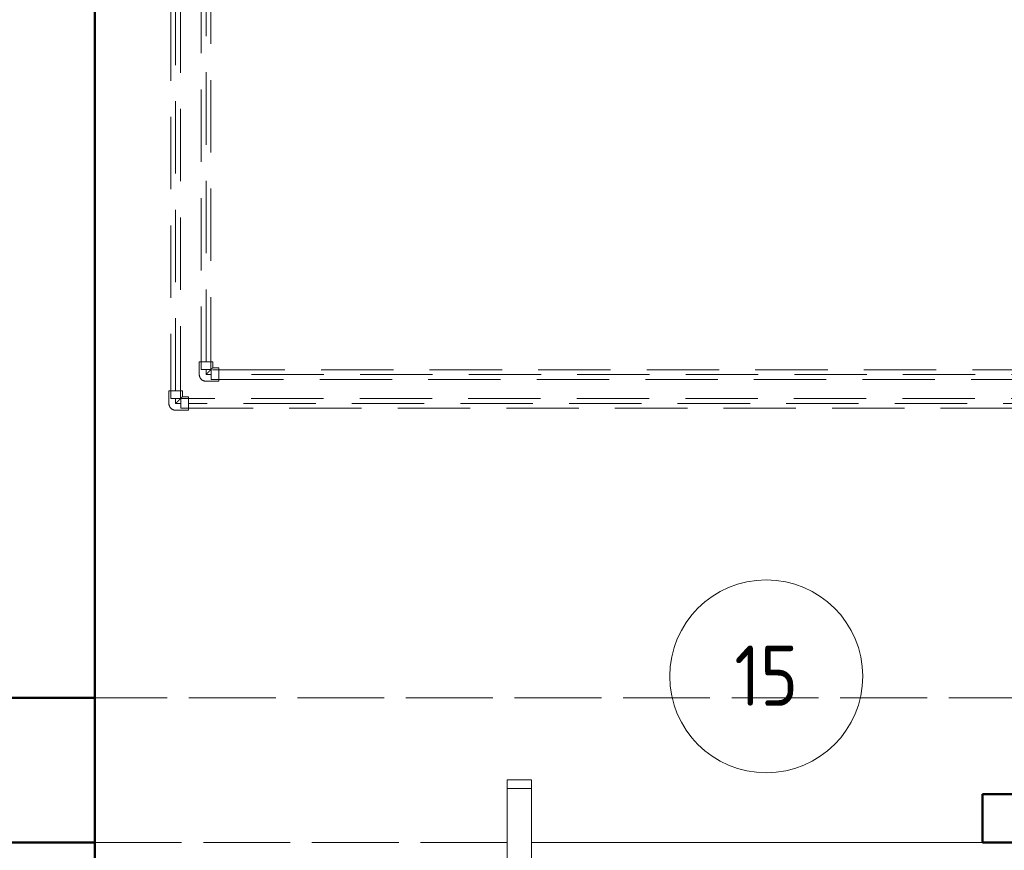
# Model space of a CAD drawing. Header units: millimetres. Extents: x 25610 to 48924, y 4737 to 39616.
# Tile 52 of 84: x 33908 to 35948, y 33651 to 35373. Entities that reach past the tile are written whole.
import ezdxf

# ---------------------------------------------------------------- set-up
doc = ezdxf.new("R2010")
doc.units = ezdxf.units.MM
doc.linetypes.add('ADSK_Скрыто', pattern=[300, 150, -150])
doc.linetypes.add('ADSK_Штриховая_ш3 п1_5', pattern=[225, 150, -75])
for name, color, linetype, lineweight in [('A-AREA-____-IDEN', 2, 'Continuous', 20), ('A-COLS-____-MCUT', 52, 'Continuous', 50), ('A-COLS-____-OTLN', 52, 'Continuous', 20), ('A-DETL-____-HDLN', 90, 'ADSK_Скрыто', 9), ('A-DETL-____-MBND', 5, 'ADSK_Штриховая_ш3 п1_5', 20), ('A-GENM-____-OTLN', 13, 'Continuous', 20), ('A-PART-____-OTLN', 2, 'Continuous', 20), ('A-WALL-____-MCUT', 113, 'Continuous', 50), ('A-WALL-____-OTLN', 113, 'Continuous', 20), ('S-BEAM-____-OTLN', 12, 'Continuous', 20), ('Ограждение', 7, 'Continuous', 20)]:
    doc.layers.add(name, color=color, linetype=linetype, lineweight=lineweight)
doc.styles.add('GOST Common', font='GOST_Common.ttf', dxfattribs={"width": 0.9, "height": 125})

# ---------------------------------------------------------------- blocks, each defined once
blk = doc.blocks.new('Прямая форма - V line-609742-В_Этаж 02_Водопровод')
at = {"layer": 'A-DETL-____-MBND', "color": 253}
for p, q in [((-150, 6390), (-150, 5535)), ((150, 3120), (150, 6390)), ((-150, 5485), (-150, 4550))]:
    blk.add_line(p, q, dxfattribs=at)
blk = doc.blocks.new('Прямая форма - BMR - 001-609743-В_Этаж 02_Водопровод')
blk.add_blockref('Прямая форма - V line-609742-В_Этаж 02_Водопровод', (0, 0))
blk = doc.blocks.new('Прямая форма - V line-609858-В_Этаж 02_Водопровод')
at = {"layer": 'Ограждение', "color": 253}
for p, q in [((-85, 4.4), (-35, 4.4)), ((-85, 4.4), (-85, -2272.1)), ((-35, 4.4), (-35, -2269.3)), ((-35, -2269.3), (-85, -2272.1))]:
    blk.add_line(p, q, dxfattribs=at)
blk = doc.blocks.new('Прямая форма - Steel - Structural-609859-В_Этаж 02_Водопровод')
blk.add_blockref('Прямая форма - V line-609858-В_Этаж 02_Водопровод', (0, 0))
blk = doc.blocks.new('Прямая форма - V line-609862-В_Этаж 02_Водопровод')
at = {"layer": 'Ограждение', "color": 253}
for p, q in [((155, -2245.6), (154.5, -2270.1)), ((155, -2268.8), (155, -2245.6)), ((205, -2245.6), (155, -2245.6)), ((155, -2268.8), (205, -2245.6)), ((205, -2272.3), (205, -2245.6)), ((154, -2270.3), (151.7, -2270.6)), ((153.2, -2295.6), (152, -2276.4)), ((166.2, -2319.1), (152, -2276.4)), ((153.6, -2270.3), (154.2, -2270.2)), ((154.7, -2270), (154, -2270.3)), ((154, -2270.3), (166.2, -2319.1)), ((178.5, -2314.4), (154, -2270.3)), ((154.7, -2270), (155, -2268.8)), ((154.7, -2270), (155, -2269.8)), ((154.7, -2270), (178.5, -2314.4)), ((189.3, -2306.7), (154.7, -2270)), ((154.9, -2269.9), (155, -2268.8)), ((205, -2272.3), (155, -2268.8)), ((155, -2269.8), (155, -2269.8)), ((155, -2269.8), (203.3, -2284)), ((155, -2269.8), (189.3, -2306.7)), ((197.8, -2296.3), (155, -2269.8)), ((156.1, -2270.1), (205, -2272.3)), ((203.3, -2284), (197.8, -2296.3)), ((204.2, -2283.1), (200.4, -2294)), ((203.3, -2284), (200.4, -2294)), ((203.3, -2284), (205, -2272.3)), ((204.2, -2283.1), (203.3, -2284)), ((204.2, -2283.1), (205, -2272.3)), ((154.7, -2320.6), (153.2, -2295.6)), ((153.2, -2295.6), (156.2, -2320.4)), ((197.8, -2296.3), (189.3, -2306.7)), ((192.9, -2304.3), (189.3, -2306.7)), ((197.8, -2296.3), (193.5, -2303.3)), ((200.4, -2294), (197.8, -2296.3)), ((200.4, -2294), (200, -2294.6)), ((154.7, -2320.6), (154, -2320.6)), ((156.2, -2320.4), (154.7, -2320.6)), ((163.5, -2319.8), (154.8, -2320.5)), ((166.2, -2319.1), (156.2, -2320.4)), ((163.5, -2319.8), (156.2, -2320.4)), ((166.2, -2319.1), (163.5, -2319.8)), ((178.5, -2314.4), (166.2, -2319.1)), ((173.8, -2317), (166.2, -2319.1)), ((178.5, -2314.4), (173.8, -2317)), ((176.5, -2315.6), (173.8, -2317)), ((189.3, -2306.7), (178.5, -2314.4)), ((183.7, -2311.9), (178.5, -2314.4)), ((189.3, -2306.7), (183.7, -2311.9))]:
    blk.add_line(p, q, dxfattribs=at)
blk = doc.blocks.new('Прямая форма - Steel - Structural-609863-В_Этаж 02_Водопровод')
blk.add_blockref('Прямая форма - V line-609862-В_Этаж 02_Водопровод', (0, 0))
blk = doc.blocks.new('Прямая форма - V line-609864-В_Этаж 02_Водопровод')
at = {"layer": 'Ограждение', "color": 253}
for p, q in [((-80, -2315.6), (-80, -2292.3)), ((-53.5, -2315.6), (-80, -2315.6))]:
    blk.add_line(p, q, dxfattribs=at)
blk = doc.blocks.new('Прямая форма - Steel - Structural-609865-В_Этаж 02_Водопровод')
blk.add_blockref('Прямая форма - V line-609864-В_Этаж 02_Водопровод', (0, 0))
blk = doc.blocks.new('Прямая форма - V line-609872-В_Этаж 02_Водопровод')
at = {"layer": 'Ограждение', "color": 253}
for p, q in [((151.7, -2270.6), (-10, -2270.6)), ((-10, -2270.6), (-10, -2320.6)), ((151.7, -2270.6), (154.2, -2311.6)), ((154.7, -2320.6), (-10, -2320.6))]:
    blk.add_line(p, q, dxfattribs=at)
blk = doc.blocks.new('Прямая форма - Steel - Structural-609873-В_Этаж 02_Водопровод')
blk.add_blockref('Прямая форма - V line-609872-В_Этаж 02_Водопровод', (0, 0))
blk = doc.blocks.new('Прямая форма - V line-609874-В_Этаж 02_Водопровод')
at = {"layer": 'Ограждение', "color": 253}
for p, q in [((200, -2294.4), (200, -2315.6)), ((200, -2315.6), (176.4, -2315.6))]:
    blk.add_line(p, q, dxfattribs=at)
blk = doc.blocks.new('Прямая форма - Steel - Structural-609875-В_Этаж 02_Водопровод')
blk.add_blockref('Прямая форма - V line-609874-В_Этаж 02_Водопровод', (0, 0))
blk = doc.blocks.new('Прямая форма - V line-609892-В_Этаж 02_Водопровод')
at = {"layer": 'Ограждение', "color": 253}
for p, q in [((-85, 184.1), (-35, 184.1)), ((-85, 184.1), (-85, 166.5)), ((-35, 184.1), (-35, 166.5)), ((-85, 166.5), (-35, 166.5)), ((-85, 166.5), (-85, 4.4)), ((-35, 166.5), (-35, 4.4)), ((-35, 4.4), (-85, 4.4))]:
    blk.add_line(p, q, dxfattribs=at)
blk = doc.blocks.new('Прямая форма - Steel - Structural-609893-В_Этаж 02_Водопровод')
blk.add_blockref('Прямая форма - V line-609892-В_Этаж 02_Водопровод', (0, 0))
blk = doc.blocks.new('Прямая форма - V line-609896-В_Этаж 02_Водопровод')
at = {"layer": 'Ограждение', "color": 253}
for p, q in [((155, -2245.6), (155, -365.7)), ((205, -2245.6), (205, -1997.4)), ((205, -2245.6), (155, -2245.6))]:
    blk.add_line(p, q, dxfattribs=at)
blk = doc.blocks.new('Прямая форма - Steel - Structural-609897-В_Этаж 02_Водопровод')
blk.add_blockref('Прямая форма - V line-609896-В_Этаж 02_Водопровод', (0, 0))
blk = doc.blocks.new('Прямая форма - V line-609900-В_Этаж 02_Водопровод')
at = {"layer": 'Ограждение', "color": 253}
for p, q in [((155, 4.4), (155, 0)), ((205, 4.4), (205, 0))]:
    blk.add_line(p, q, dxfattribs=at)
blk = doc.blocks.new('Прямая форма - Steel - Structural-609901-В_Этаж 02_Водопровод')
blk.add_blockref('Прямая форма - V line-609900-В_Этаж 02_Водопровод', (0, 0))
blk = doc.blocks.new('Прямая форма - V line-609912-В_Этаж 02_Водопровод')
at = {"layer": 'Ограждение', "color": 253}
for p, q in [((-85, -2256.3), (-87.8, -2256.6)), ((-87.8, -2256.6), (-84.9, -2273.5)), ((-87.8, -2270.5), (-87.4, -2258.5)), ((-87.8, -2270.5), (-84.6, -2274.9)), ((-87.8, -2270.5), (-82.8, -2285)), ((-83.2, -2287.8), (-87.8, -2270.5)), ((-84.9, -2273.5), (-60, -2270.7)), ((-84.6, -2274.9), (-84.9, -2273.5)), ((-84.6, -2274.9), (-60, -2270.7)), ((-84.6, -2274.9), (-82.8, -2285)), ((-83.2, -2287.8), (-82.8, -2285)), ((-82.8, -2285), (-37, -2269.4)), ((-82.8, -2285), (-43.8, -2269.8)), ((-82.8, -2285), (-76.4, -2297.3)), ((-76.4, -2297.3), (-35.9, -2269.3)), ((-67.3, -2307.3), (-35.3, -2269.3)), ((-67.3, -2307.3), (-36.6, -2269.8)), ((-56.2, -2314.6), (-35.1, -2269.3)), ((-56.2, -2314.6), (-33.5, -2269.6)), ((-43.8, -2319.1), (-33.5, -2269.6)), ((-43.8, -2319.1), (-31.9, -2270.2)), ((-33.5, -2269.6), (-35, -2268.4)), ((-34.8, -2268.8), (-33.5, -2269.6)), ((-34.5, -2269), (-30.4, -2270.4)), ((-31.9, -2270.2), (-34.1, -2269.3)), ((-33.5, -2269.6), (-31.9, -2270.2)), ((-32.1, -2320.6), (-31.9, -2270.2)), ((-32.1, -2320.6), (-29, -2270.6)), ((-31.9, -2270.2), (-29, -2270.6)), ((-29, -2270.6), (-10, -2270.6)), ((-29, -2270.6), (-10, -2320.6)), ((-10, -2320.6), (-10, -2270.6)), ((-83.2, -2287.8), (-76.4, -2297.3)), ((-76.4, -2297.3), (-67.3, -2307.3)), ((-73.7, -2301.3), (-76.4, -2297.3)), ((-71.2, -2303.9), (-67.3, -2307.3)), ((-67.3, -2307.3), (-56.2, -2314.6)), ((-61, -2311.6), (-67.3, -2307.3)), ((-57.4, -2314), (-56.2, -2314.6)), ((-56.2, -2314.6), (-43.8, -2319.1)), ((-40.5, -2319.9), (-43.8, -2319.1)), ((-43.8, -2319.1), (-32.1, -2320.6)), ((-40.5, -2319.9), (-33.2, -2320.4)), ((-24.9, -2321), (-32.1, -2320.6)), ((-32.1, -2320.6), (-10, -2320.6)), ((-24.9, -2321), (-5.7, -2320.6))]:
    blk.add_line(p, q, dxfattribs=at)
blk = doc.blocks.new('Прямая форма - Steel - Structural-609913-В_Этаж 02_Водопровод')
blk.add_blockref('Прямая форма - V line-609912-В_Этаж 02_Водопровод', (0, 0))
blk = doc.blocks.new('Прямая форма - RAILING - 017-609914-В_Этаж 02_Водопровод')
for name in ['Прямая форма - Steel - Structural-609893-В_Этаж 02_Водопровод', 'Прямая форма - Steel - Structural-609859-В_Этаж 02_Водопровод', 'Прямая форма - Steel - Structural-609901-В_Этаж 02_Водопровод', 'Прямая форма - Steel - Structural-609897-В_Этаж 02_Водопровод', 'Прямая форма - Steel - Structural-609913-В_Этаж 02_Водопровод', 'Прямая форма - Steel - Structural-609863-В_Этаж 02_Водопровод', 'Прямая форма - Steel - Structural-609873-В_Этаж 02_Водопровод', 'Прямая форма - Steel - Structural-609865-В_Этаж 02_Водопровод', 'Прямая форма - Steel - Structural-609875-В_Этаж 02_Водопровод']:
    blk.add_blockref(name, (0, 0))
blk = doc.blocks.new('Family - V line-609967-В_Этаж 02_Водопровод')
at = {"layer": 'A-PART-____-OTLN', "color": 253}
for p, q in [((-85, 184.1), (-35, 184.1)), ((-85, 184.1), (-85, 166.5)), ((-35, 184.1), (-35, 166.5)), ((-85, 166.5), (-35, 166.5)), ((-85, 166.5), (-85, 4.4)), ((-35, 166.5), (-35, 4.4)), ((-35, 4.4), (-85, 4.4))]:
    blk.add_line(p, q, dxfattribs=at)
blk = doc.blocks.new('Family - Steel - Structural-609968-В_Этаж 02_Водопровод')
blk.add_blockref('Family - V line-609967-В_Этаж 02_Водопровод', (0, 0))
blk = doc.blocks.new('Прямая форма - V line-611799-В_Этаж 02_Водопровод')
at = {"layer": 'A-WALL-____-MCUT', "color": 9}
for p, q in [((429.1, 0), (0, 0)), ((0, 0), (0, -100)), ((0, -100), (429.1, -100))]:
    blk.add_line(p, q, dxfattribs=at)
blk = doc.blocks.new('Прямая форма - SW - 014-611800-В_Этаж 02_Водопровод')
blk.add_blockref('Прямая форма - V line-611799-В_Этаж 02_Водопровод', (0, 0))
blk = doc.blocks.new('Прямая форма - V line-611828-В_Этаж 02_Водопровод')
at = {"layer": 'A-WALL-____-MCUT', "color": 9}
for p, q in [((3630, 0), (3630, 200)), ((3930, 200), (3930, 0)), ((400, 0), (3630, 0)), ((3930, 0), (7470, 0))]:
    blk.add_line(p, q, dxfattribs=at)
blk = doc.blocks.new('Прямая форма - SW - 012-611829-В_Этаж 02_Водопровод')
blk.add_blockref('Прямая форма - V line-611828-В_Этаж 02_Водопровод', (0, 0))
blk = doc.blocks.new('Прямая форма - Timber - Floor-611842-В_Этаж 02_Водопровод')
at = {"layer": 'A-DETL-____-MBND', "color": 253}
for p, q in [((200, -5020), (3470, -5020)), ((1055, -5320), (200, -5320)), ((2040, -5320), (1105, -5320))]:
    blk.add_line(p, q, dxfattribs=at)
blk = doc.blocks.new('Прямая форма - SLA - 009-611843-В_Этаж 02_Водопровод')
blk.add_blockref('Прямая форма - Timber - Floor-611842-В_Этаж 02_Водопровод', (0, 0))
blk = doc.blocks.new('Family - Timber - Floor-611851-В_Этаж 02_Водопровод')
at = {"layer": 'A-DETL-____-MBND', "color": 253}
for p, q in [((200, -5020), (3470, -5020)), ((1055, -5320), (200, -5320)), ((2040, -5320), (1105, -5320))]:
    blk.add_line(p, q, dxfattribs=at)
blk = doc.blocks.new('Прямая форма - V line-612015-В_Этаж 02_Водопровод')
at = {"layer": 'A-COLS-____-MCUT', "color": 9}
for p, q in [((100, 150), (-100, 150)), ((-100, 150), (-100, -150)), ((100, -150), (100, 150)), ((-100, -150), (100, -150))]:
    blk.add_line(p, q, dxfattribs=at)
blk = doc.blocks.new('Прямая форма - CRE - 001-612016-В_Этаж 02_Водопровод')
blk.add_blockref('Прямая форма - V line-612015-В_Этаж 02_Водопровод', (0, 0))
blk = doc.blocks.new('V line_ifc_RVT-1-В_Этаж 02_Водопровод')
at = {"layer": 'A-COLS-____-OTLN', "color": 253, "lineweight": 20, "rotation": 180}
blk.add_blockref('Прямая форма - CRE - 001-612016-В_Этаж 02_Водопровод', (33963.2, 33817.6), dxfattribs=at)
at = {"layer": 'A-GENM-____-OTLN', "color": 253, "lineweight": 20}
blk.add_blockref('Прямая форма - SLA - 009-611843-В_Этаж 02_Водопровод', (33863.2, 38987.6), dxfattribs=at)
at = {"layer": 'A-PART-____-OTLN', "color": 253, "lineweight": 20}
for name, p in [('Family - Timber - Floor-611851-В_Этаж 02_Водопровод', (33863.2, 38987.6)), ('Family - Steel - Structural-609968-В_Этаж 02_Водопровод', (35003.2, 33613.2))]:
    blk.add_blockref(name, p, dxfattribs=at)
at = {"layer": 'A-WALL-____-OTLN', "color": 253, "lineweight": 20, "rotation": 90}
blk.add_blockref('Прямая форма - SW - 012-611829-В_Этаж 02_Водопровод', (34063.2, 30037.6), dxfattribs=at)
at = {"layer": 'A-WALL-____-OTLN', "color": 253, "lineweight": 20}
blk.add_blockref('Прямая форма - SW - 014-611800-В_Этаж 02_Водопровод', (35903.2, 33767.6), dxfattribs=at)
at = {"layer": 'S-BEAM-____-OTLN', "color": 253, "lineweight": 20, "rotation": 90}
blk.add_blockref('Прямая форма - BMR - 001-609743-В_Этаж 02_Водопровод', (40453.2, 33817.6), dxfattribs=at)
at = {"layer": 'Ограждение', "color": 253, "lineweight": 20}
blk.add_blockref('Прямая форма - RAILING - 017-609914-В_Этаж 02_Водопровод', (35003.2, 33613.2), dxfattribs=at)
blk = doc.blocks.new('ADSK_Полипропилен_Отвод - Универсальный-V31-В_Этаж 02_Водопровод')
at = {"layer": 'A-DETL-____-MBND', "color": 150}
for p, q in [((0, 14), (-26.5, 14)), ((-26.5, 14), (-26.5, -14)), ((14, -26.5), (14, 0)), ((-26.5, -14), (-14, -14)), ((-14, -14), (-14, -26.5)), ((-14, -26.5), (14, -26.5))]:
    blk.add_line(p, q, dxfattribs=at)
at = {"layer": 'A-DETL-____-MBND', "color": 150, "flags": 128}
blk.add_lwpolyline([(14, 0), (14, 0.6), (14, 1.1), (13.9, 1.7), (13.8, 2.2), (13.7, 2.8), (13.6, 3.3), (13.5, 3.9), (13.3, 4.4), (13.1, 4.9), (12.9, 5.5), (12.7, 6), (12.4, 6.5), (12.1, 7), (11.9, 7.4), (11.6, 7.9), (11.2, 8.4), (10.9, 8.8), (10.5, 9.2), (10.1, 9.6), (9.8, 10), (9.3, 10.4), (8.9, 10.8), (8.5, 11.1), (8, 11.5), (7.6, 11.8), (7.1, 12.1), (6.6, 12.3), (6.1, 12.6), (5.6, 12.8), (5.1, 13), (4.5, 13.2), (4, 13.4), (3.5, 13.6), (2.9, 13.7), (2.4, 13.8), (1.8, 13.9), (1.3, 13.9), (0.7, 14), (0.2, 14), (0, 14)], dxfattribs=at)
at = {"layer": 'A-DETL-____-MBND', "color": 150}
blk.add_open_spline([(-14, -14), (-14, -14), (-13.9, -13.9), (-13.7, -13.7), (-13.5, -13.5), (-13.2, -13.2), (-12.9, -12.9), (-12.5, -12.5), (-12.1, -12.1), (-11.7, -11.7), (-11.2, -11.2), (-10.7, -10.7), (-10.2, -10.2), (-9.6, -9.6), (-8.8, -8.8), (-8.1, -8.1), (-7.2, -7.2), (-6.4, -6.4), (-4.9, -4.9), (-2.7, -2.7), (-0.9, -0.9), (0, 0)], degree=3, knots=[0, 0, 0, 0, 0.071429, 0.107143, 0.142857, 0.178571, 0.214286, 0.25, 0.285714, 0.321429, 0.357143, 0.392857, 0.428571, 0.464286, 0.5, 0.571429, 0.607143, 0.642857, 0.714286, 0.857143, 1, 1, 1, 1], dxfattribs=at)
blk = doc.blocks.new('ADSK_Полипропилен_Отвод - Универсальный-V32-В_Этаж 02_Водопровод')
at = {"layer": 'A-DETL-____-MBND', "color": 220}
for p, q in [((0, 14), (-26.5, 14)), ((-26.5, 14), (-26.5, -14)), ((14, -26.5), (14, 0)), ((-26.5, -14), (-14, -14)), ((-14, -14), (-14, -26.5)), ((-14, -26.5), (14, -26.5))]:
    blk.add_line(p, q, dxfattribs=at)
at = {"layer": 'A-DETL-____-MBND', "color": 220, "flags": 128}
blk.add_lwpolyline([(14, 0), (14, 0.6), (14, 1.1), (13.9, 1.7), (13.8, 2.2), (13.7, 2.8), (13.6, 3.3), (13.5, 3.9), (13.3, 4.4), (13.1, 4.9), (12.9, 5.5), (12.7, 6), (12.4, 6.5), (12.1, 7), (11.9, 7.4), (11.6, 7.9), (11.2, 8.4), (10.9, 8.8), (10.5, 9.2), (10.1, 9.6), (9.8, 10), (9.3, 10.4), (8.9, 10.8), (8.5, 11.1), (8, 11.5), (7.6, 11.8), (7.1, 12.1), (6.6, 12.3), (6.1, 12.6), (5.6, 12.8), (5.1, 13), (4.5, 13.2), (4, 13.4), (3.5, 13.6), (2.9, 13.7), (2.4, 13.8), (1.8, 13.9), (1.3, 13.9), (0.7, 14), (0.2, 14), (0, 14)], dxfattribs=at)
at = {"layer": 'A-DETL-____-MBND', "color": 220}
blk.add_open_spline([(-14, -14), (-14, -14), (-13.9, -13.9), (-13.7, -13.7), (-13.5, -13.5), (-13.2, -13.2), (-12.9, -12.9), (-12.5, -12.5), (-12.1, -12.1), (-11.7, -11.7), (-11.2, -11.2), (-10.7, -10.7), (-10.2, -10.2), (-9.6, -9.6), (-8.8, -8.8), (-8.1, -8.1), (-7.2, -7.2), (-6.4, -6.4), (-4.9, -4.9), (-2.7, -2.7), (-0.9, -0.9), (0, 0)], degree=3, knots=[0, 0, 0, 0, 0.071429, 0.107143, 0.142857, 0.178571, 0.214286, 0.25, 0.285714, 0.321429, 0.357143, 0.392857, 0.428571, 0.464286, 0.5, 0.571429, 0.607143, 0.642857, 0.714286, 0.857143, 1, 1, 1, 1], dxfattribs=at)
blk = doc.blocks.new('ADSK_M_Помещения - Номер-1471236-В_Этаж 02_Водопровод')
at = {"layer": 'A-AREA-____-IDEN'}
blk.add_circle((0, 0), 4, dxfattribs=at)

msp = doc.modelspace()

# ---------------------------------------------------------------- linework, layer by layer
at = {"layer": 'A-DETL-____-HDLN', "color": 140}
for p, q in [((34283.8, 34648.1), (34303.8, 34648.1)), ((34304.3, 34647.6), (34304.3, 34627.6))]:
    msp.add_line(p, q, dxfattribs=at)
at = {"layer": 'A-DETL-____-HDLN', "color": 210}
for p, q in [((34220.8, 34588.1), (34240.8, 34588.1)), ((34241.3, 34587.6), (34241.3, 34567.6))]:
    msp.add_line(p, q, dxfattribs=at)
at = {"layer": 'A-DETL-____-MBND', "color": 150}
for p, q in [((34283.8, 37028.5), (34283.8, 34648.1)), ((34303.8, 34648.1), (34303.8, 37028.5)), ((34293.8, 34664.1), (34293.8, 37012.5)), ((34293.8, 34637.6), (34293.8, 34648.1)), ((34304.3, 34637.6), (34293.8, 34637.6)), ((38057.2, 34647.6), (34304.3, 34647.6)), ((37913.1, 34637.6), (34320.3, 34637.6)), ((34304.3, 34627.6), (38057.2, 34627.6))]:
    msp.add_line(p, q, dxfattribs=at)
at = {"layer": 'A-DETL-____-MBND', "color": 220}
for p, q in [((34220.8, 36971.6), (34220.8, 34588.1)), ((34240.8, 34588.1), (34240.8, 36971.6)), ((34230.8, 34604.1), (34230.8, 36955.6)), ((34230.8, 34577.6), (34230.8, 34588.1)), ((34241.3, 34577.6), (34230.8, 34577.6)), ((37912.2, 34587.6), (34241.3, 34587.6)), ((37896.2, 34577.6), (34257.3, 34577.6)), ((34241.3, 34567.6), (37912.2, 34567.6))]:
    msp.add_line(p, q, dxfattribs=at)

# ---------------------------------------------------------------- block references
at = {"lineweight": 9}
msp.add_blockref('V line_ifc_RVT-1-В_Этаж 02_Водопровод', (0, 0), dxfattribs=at)
at = {"layer": 'A-AREA-____-IDEN', "xscale": 49.99999999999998, "yscale": 49.99999999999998, "zscale": 49.99999999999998}
msp.add_blockref('ADSK_M_Помещения - Номер-1471236-В_Этаж 02_Водопровод', (35454.8, 34011.9), dxfattribs=at)
at = {"layer": 'A-DETL-____-MBND', "color": 150, "rotation": 180.0000468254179}
msp.add_blockref('ADSK_Полипропилен_Отвод - Универсальный-V31-В_Этаж 02_Водопровод', (34293.8, 34637.6), dxfattribs=at)
at = {"layer": 'A-DETL-____-MBND', "color": 220, "rotation": 180.0000468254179}
msp.add_blockref('ADSK_Полипропилен_Отвод - Универсальный-V32-В_Этаж 02_Водопровод', (34230.8, 34577.6), dxfattribs=at)

# ---------------------------------------------------------------- texts
at = {"layer": 'A-AREA-____-IDEN', "lineweight": 9, "insert": (35388.9, 34075.8), "char_height": 125, "width": 165.949, "attachment_point": 1, "style": 'GOST Common'}
msp.add_mtext('15', dxfattribs=at)

doc.saveas('drawing.dxf')
